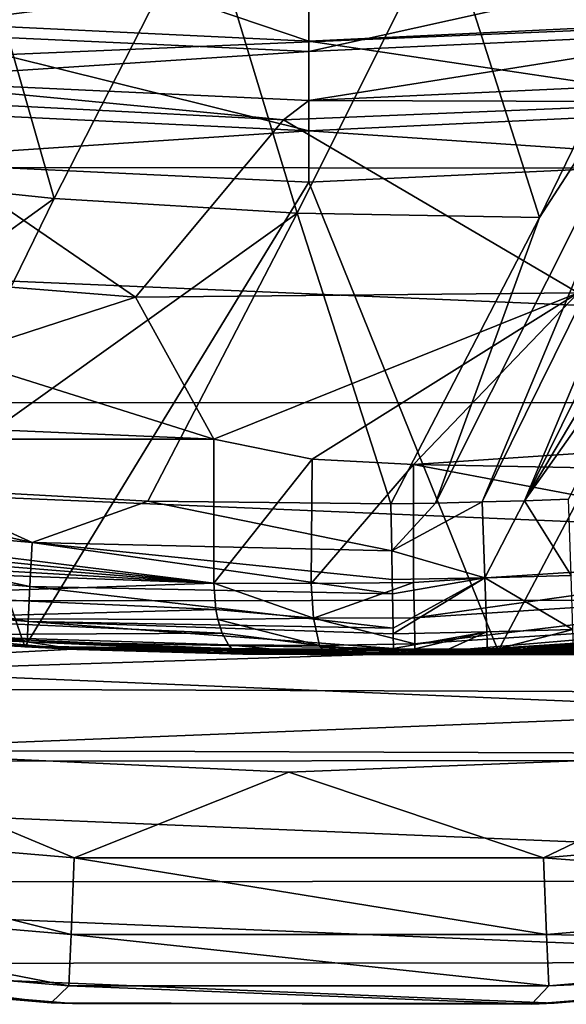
# Model space of a CAD drawing. Header units: metres. Extents: x -31 to 127, y -24 to 31.
# Tile 24 of 150: x -1.22 to 1.09, y -23.98 to -19.81. Entities that reach past the tile are written whole.
import ezdxf

# ---------------------------------------------------------------- set-up
doc = ezdxf.new("R2010")
doc.units = ezdxf.units.M
doc.layers.add('solid_12_381_041_XXX', color=7, linetype='CONTINUOUS')

msp = doc.modelspace()

# ---------------------------------------------------------------- linework, layer by layer
at = {"layer": 'solid_12_381_041_XXX'}
for points in [[(-1.461109, -19.230482, 145.346695), (-2.104961, -20.462299, 145.246567), (-1.077997, -20.569092, 145.250595)], [(-0.443797, -19.327534, 145.353165), (-1.461109, -19.230482, 145.346695), (-1.077997, -20.569092, 145.250595)], [(-14.277114, -19.291489, -4), (14.260582, -19.303749, -4), (-12.581081, -20.43718, -4)], [(-1.841274, -19.279089, 120.789749), (-1.892336, -19.813688, 119.06263), (-0.00001, -19.903847, 119.062637)], [(-1.841274, -19.279089, 120.789749), (-0.00001, -19.903847, 119.062637), (-0.000005, -19.373688, 120.770699)], [(1.840917, -19.279123, 120.789749), (-0.000005, -19.373688, 120.770699), (1.891961, -19.813725, 119.06263)], [(-12.581081, -20.43718, -4), (14.260582, -19.303749, -4), (12.573285, -20.442173, -4)], [(-0.443797, -19.327534, 145.353165), (-1.077997, -20.569092, 145.250595), (-0.050069, -20.631788, 145.254395)], [(0.572445, -19.383421, 145.359299), (-0.443797, -19.327534, 145.353165), (-0.050069, -20.631788, 145.254395)], [(0.572445, -19.383421, 145.359299), (-0.050069, -20.631788, 145.254395), (0.976589, -20.650051, 145.25798)], [(-0.000005, -19.373688, 120.770699), (-0.00001, -19.903847, 119.062637), (1.891961, -19.813725, 119.06263)], [(0.572445, -19.383421, 145.359299), (0.976589, -20.650051, 145.25798), (1.585373, -19.397915, 145.365067)], [(1.585373, -19.397915, 145.365067), (0.976589, -20.650051, 145.25798), (1.715568, -19.504957, 145.356979)], [(1.715568, -19.504957, 145.356979), (0.535562, -21.859243, 145.147629), (0.733305, -21.854401, 145.14798)], [(0.976589, -20.650051, 145.25798), (0.535562, -21.859243, 145.147629), (1.715568, -19.504957, 145.356979)], [(1.895078, -19.499622, 145.358002), (0.733305, -21.854401, 145.14798), (0.912046, -21.849146, 145.148224)], [(1.715568, -19.504957, 145.356979), (0.733305, -21.854401, 145.14798), (1.895078, -19.499622, 145.358002)], [(2.073853, -19.494337, 145.358902), (0.912046, -21.849146, 145.148224), (2.013513, -20.00477, 145.31575)], [(2.073853, -19.494337, 145.358902), (1.895078, -19.499622, 145.358002), (0.912046, -21.849146, 145.148224)], [(-1.840482, -19.861963, 142.08902), (-1.811043, -19.544266, 142.488266), (0, -19.627996, 142.488266)], [(0, -19.947054, 142.08902), (0, -19.627996, 142.488266), (1.811043, -19.544266, 142.488266)], [(1.840482, -19.861963, 142.08902), (0, -19.947054, 142.08902), (1.811043, -19.544266, 142.488266)], [(0, -19.947054, 142.08902), (-1.840482, -19.861963, 142.08902), (0, -19.627996, 142.488266)], [(-1.892336, -19.813688, 119.06263), (-1.928286, -20.190784, 117.29406), (0.000056, -20.282654, 117.294067)], [(-1.892336, -19.813688, 119.06263), (0.000056, -20.282654, 117.294067), (-0.00001, -19.903847, 119.062637)], [(1.891961, -19.813725, 119.06263), (-0.00001, -19.903847, 119.062637), (1.928033, -20.190809, 117.29406)], [(-1.859623, -20.068533, 141.621948), (-1.840482, -19.861963, 142.08902), (0, -19.947054, 142.08902)], [(0, -20.154509, 141.621948), (0, -19.947054, 142.08902), (1.840482, -19.861963, 142.08902)], [(1.859623, -20.068533, 141.621948), (0, -20.154509, 141.621948), (1.840482, -19.861963, 142.08902)], [(-0.00001, -19.903847, 119.062637), (0.000056, -20.282654, 117.294067), (1.928033, -20.190809, 117.29406)], [(0, -20.154509, 141.621948), (-1.859623, -20.068533, 141.621948), (0, -19.947054, 142.08902)], [(2.013513, -20.00477, 145.31575), (0.912046, -21.849146, 145.148224), (1.567345, -20.923082, 145.234268)], [(-1.859623, -20.068533, 141.621948), (-0.107371, -20.236439, 141.120102), (-1.967811, -20.140821, 141.120102)], [(0, -20.154509, 141.621948), (-0.107371, -20.236439, 141.120102), (-1.859623, -20.068533, 141.621948)], [(1.859623, -20.068533, 141.621948), (1.753978, -20.16057, 141.120102), (0, -20.154509, 141.621948)], [(-1.967811, -20.140821, 141.120102), (-0.733275, -20.987194, 119.262741), (-2.600076, -20.838417, 119.262741)], [(-1.967811, -20.140821, 141.120102), (-0.107371, -20.236439, 141.120102), (-0.733275, -20.987194, 119.262741)], [(0, -20.154509, 141.621948), (1.753978, -20.16057, 141.120102), (-0.107371, -20.236439, 141.120102)], [(-0.107371, -20.236439, 141.120102), (1.753978, -20.16057, 141.120102), (1.139358, -20.969069, 119.262741)], [(-1.928286, -20.190784, 117.29406), (-1.908163, -20.410427, 115.500305), (0.000056, -20.282654, 117.294067)], [(1.897259, -20.411608, 115.500305), (1.928033, -20.190809, 117.29406), (0.000056, -20.282654, 117.294067)], [(-0.107371, -20.236439, 141.120102), (1.139358, -20.969069, 119.262741), (-0.733275, -20.987194, 119.262741)], [(-1.908163, -20.410427, 115.500305), (0, -20.5, 115.500305), (0.000056, -20.282654, 117.294067)], [(1.897259, -20.411608, 115.500305), (0.000056, -20.282654, 117.294067), (0, -20.5, 115.500305)], [(-1.908163, -20.410427, 115.500305), (-3.19931, -22.270782, 115.500305), (-1.201428, -22.467855, 115.500305)], [(-1.908163, -20.410427, 115.500305), (-1.201428, -22.467855, 115.500305), (0, -20.5, 115.500305)], [(0.801624, -22.484791, 115.500305), (1.897259, -20.411608, 115.500305), (0, -20.5, 115.500305)], [(0.801624, -22.484791, 115.500305), (2.817348, -22.322926, 115.500305), (1.897259, -20.411608, 115.500305)], [(-12.581081, -20.43718, -4), (12.573285, -20.442173, -4), (10.797912, -21.433685, -4)], [(-12.581081, -20.43718, -4), (10.797912, -21.433685, -4), (-10.79584, -21.434721, -4)], [(-1.077997, -20.569092, 145.250595), (-2.104961, -20.462299, 145.246567), (-2.637792, -21.698473, 145.141037)], [(-1.201428, -22.467855, 115.500305), (0.801624, -22.484791, 115.500305), (0, -20.5, 115.500305)], [(-1.077997, -20.569092, 145.250595), (-2.637792, -21.698473, 145.141037), (-1.677518, -21.795399, 145.142914)], [(-0.050069, -20.631788, 145.254395), (-1.077997, -20.569092, 145.250595), (-1.677518, -21.795399, 145.142914)], [(-0.050069, -20.631788, 145.254395), (-1.677518, -21.795399, 145.142914), (-0.681889, -21.851362, 145.144989)], [(-0.050069, -20.631788, 145.254395), (-0.681889, -21.851362, 145.144989), (0.347401, -21.861938, 145.147263)], [(-0.050069, -20.631788, 145.254395), (0.347401, -21.861938, 145.147263), (0.976589, -20.650051, 145.25798)], [(0.976589, -20.650051, 145.25798), (0.347401, -21.861938, 145.147263), (0.535562, -21.859243, 145.147629)], [(-1.508561, -21.240376, 118.753754), (-2.600076, -20.838417, 119.262741), (-0.733275, -20.987194, 119.262741)], [(1.567345, -20.923082, 145.234268), (0.912046, -21.849146, 145.148224), (1.098244, -21.842846, 145.148544)], [(-0.401847, -21.588074, 118.237686), (-0.733275, -20.987194, 119.262741), (1.139358, -20.969069, 119.262741)], [(0.013621, -21.672951, 118.097023), (-0.401847, -21.588074, 118.237686), (1.139358, -20.969069, 119.262741)], [(0.013621, -21.672951, 118.097023), (1.139358, -20.969069, 119.262741), (0.443389, -21.695469, 118.050301)], [(0.443389, -21.695469, 118.050301), (1.139358, -20.969069, 119.262741), (2.427733, -21.563213, 118.050301)], [(-1.508561, -21.240376, 118.753754), (-0.733275, -20.987194, 119.262741), (-0.401847, -21.588074, 118.237686)], [(-1.508561, -21.240376, 118.753754), (-0.401847, -21.588074, 118.237686), (-6.25112, -21.337729, 120.965248)], [(-0.401847, -21.588074, 118.237686), (-5.298335, -21.58926, 120.520958), (-6.25112, -21.337729, 120.965248)], [(-10.79584, -21.434721, -4), (10.797912, -21.433685, -4), (8.94715, -22.269287, -4)], [(-10.79584, -21.434721, -4), (8.94715, -22.269287, -4), (-8.934976, -22.274052, -4)], [(-0.401847, -21.588074, 118.237686), (-0.401847, -22.198296, 118.237686), (-5.298335, -21.58926, 120.520958)], [(-0.401847, -22.198296, 118.237686), (-4.339107, -21.79641, 120.073662), (-5.298335, -21.58926, 120.520958)], [(0.013621, -21.672951, 118.097023), (-0.401847, -22.198296, 118.237686), (-0.401847, -21.588074, 118.237686)], [(0.443389, -21.695469, 118.050301), (2.427733, -21.563213, 118.050301), (4.346262, -21.770403, 118.050301)], [(0.010561, -22.199879, 118.097702), (-0.401847, -22.198296, 118.237686), (0.013621, -21.672951, 118.097023)], [(0.010561, -22.199879, 118.097702), (0.013621, -21.672951, 118.097023), (0.443389, -21.695469, 118.050301)], [(-2.637792, -21.698473, 145.141037), (-2.686281, -21.89036, 145.09549), (-1.170631, -22.026415, 145.097534)], [(-1.677518, -21.795399, 145.142914), (-2.637792, -21.698473, 145.141037), (-1.170631, -22.026415, 145.097534)], [(0.010561, -22.199879, 118.097702), (0.443389, -21.695469, 118.050301), (0.443389, -22.195572, 118.050301)], [(0.443389, -21.695469, 118.050301), (4.346262, -21.770403, 118.050301), (2.411645, -22.068213, 118.050301)], [(0.443389, -21.695469, 118.050301), (2.411645, -22.068213, 118.050301), (0.443389, -22.195572, 118.050301)], [(-0.401847, -22.198296, 118.237686), (-3.370768, -21.960449, 119.622116), (-4.339107, -21.79641, 120.073662)], [(-0.681889, -21.851362, 145.144989), (-1.677518, -21.795399, 145.142914), (-1.170631, -22.026415, 145.097534)], [(1.109345, -22.166018, 145.039566), (1.098244, -21.842846, 145.148544), (0.912046, -21.849146, 145.148224)], [(-0.681889, -21.851362, 145.144989), (-1.170631, -22.026415, 145.097534), (0.350555, -22.061419, 145.097549)], [(-0.681889, -21.851362, 145.144989), (0.350555, -22.061419, 145.097549), (0.347401, -21.861938, 145.147263)], [(0.535562, -21.859243, 145.147629), (0.347401, -21.861938, 145.147263), (0.350555, -22.061419, 145.097549)], [(0.350555, -22.061419, 145.097549), (0.744391, -22.175623, 145.033707), (0.733305, -21.854401, 145.14798)], [(0.733305, -21.854401, 145.14798), (0.535562, -21.859243, 145.147629), (0.350555, -22.061419, 145.097549)], [(0.912046, -21.849146, 145.148224), (0.733305, -21.854401, 145.14798), (0.744391, -22.175623, 145.033707)], [(1.109345, -22.166018, 145.039566), (0.912046, -21.849146, 145.148224), (0.744391, -22.175623, 145.033707)], [(-2.686281, -21.89036, 145.09549), (-2.708993, -22.076456, 144.986191), (-1.1804, -22.213129, 144.987381)], [(-1.170631, -22.026415, 145.097534), (-2.686281, -21.89036, 145.09549), (-1.1804, -22.213129, 144.987381)], [(-0.401847, -22.198296, 118.237686), (-2.391779, -22.082109, 119.165611), (-3.370768, -21.960449, 119.622116)], [(-1.170631, -22.026415, 145.097534), (-1.1804, -22.213129, 144.987381), (0.353635, -22.24284, 144.986389)], [(-1.170631, -22.026415, 145.097534), (0.353635, -22.24284, 144.986389), (0.35258, -22.182295, 145.032135)], [(-1.170631, -22.026415, 145.097534), (0.35258, -22.182295, 145.032135), (0.350555, -22.061419, 145.097549)], [(-2.708993, -22.076456, 144.986191), (-2.726743, -22.223375, 144.820068), (-1.187889, -22.360165, 144.820587)], [(-1.1804, -22.213129, 144.987381), (-2.708993, -22.076456, 144.986191), (-1.187889, -22.360165, 144.820587)], [(-0.401847, -22.198296, 118.237686), (-1.402139, -22.161392, 118.704132), (-2.391779, -22.082109, 119.165611)], [(0.350555, -22.061419, 145.097549), (0.35258, -22.182295, 145.032135), (0.744391, -22.175623, 145.033707)], [(0.443389, -22.195572, 118.050301), (2.411645, -22.068213, 118.050301), (0.446384, -22.345472, 118.090454)], [(2.411645, -22.068213, 118.050301), (2.422255, -22.218216, 118.090416), (0.446384, -22.345472, 118.090454)], [(-1.801853, -22.246191, 118.913528), (-1.402139, -22.161392, 118.704132), (-0.401847, -22.198296, 118.237686)], [(0.35258, -22.182295, 145.032135), (0.353635, -22.24284, 144.986389), (0.744391, -22.175623, 145.033707)], [(0.353635, -22.24284, 144.986389), (0.356323, -22.38871, 144.819672), (0.744391, -22.175623, 145.033707)], [(0.356323, -22.38871, 144.819672), (0.35679, -22.412258, 144.779816), (0.744391, -22.175623, 145.033707)], [(0.35679, -22.412258, 144.779816), (0.752688, -22.4044, 144.781708), (0.744391, -22.175623, 145.033707)], [(1.117308, -22.394527, 144.784851), (1.109345, -22.166018, 145.039566), (0.744391, -22.175623, 145.033707)], [(1.117308, -22.394527, 144.784851), (0.744391, -22.175623, 145.033707), (0.752688, -22.4044, 144.781708)], [(-1.801853, -22.246191, 118.913528), (-0.401847, -22.198296, 118.237686), (-0.393911, -22.309713, 118.257668)], [(-1.1804, -22.213129, 144.987381), (-1.187889, -22.360165, 144.820587), (0.356323, -22.38871, 144.819672)], [(-1.1804, -22.213129, 144.987381), (0.356323, -22.38871, 144.819672), (0.353635, -22.24284, 144.986389)], [(0.019331, -22.346663, 118.135048), (-0.393911, -22.309713, 118.257668), (-0.401847, -22.198296, 118.237686)], [(0.019331, -22.346663, 118.135048), (-0.401847, -22.198296, 118.237686), (0.010561, -22.199879, 118.097702)], [(0.019331, -22.346663, 118.135048), (0.010561, -22.199879, 118.097702), (0.443389, -22.195572, 118.050301)], [(0.019331, -22.346663, 118.135048), (0.443389, -22.195572, 118.050301), (0.446384, -22.345472, 118.090454)], [(0.446384, -22.345472, 118.090454), (2.422255, -22.218216, 118.090416), (0.448579, -22.455343, 118.200333)], [(2.422255, -22.218216, 118.090416), (2.43417, -22.327511, 118.200302), (0.448579, -22.455343, 118.200333)], [(-2.726743, -22.223375, 144.820068), (-2.736935, -22.30979, 144.621231), (-1.191992, -22.446173, 144.621353)], [(-1.187889, -22.360165, 144.820587), (-2.726743, -22.223375, 144.820068), (-1.191992, -22.446173, 144.621353)], [(-1.801853, -22.246191, 118.913528), (-0.393911, -22.309713, 118.257668), (-1.780109, -22.347553, 118.976624)], [(1.023618, -22.476307), (3.899206, -22.666435), (5.859378, -22.241089)], [(3.026054, -22.2953), (1.023618, -22.476307), (5.859378, -22.241089)], [(-8.934976, -22.274052, -4), (8.94715, -22.269287, -4), (7.029178, -22.947445, -4)], [(-8.934976, -22.274052, -4), (7.029178, -22.947445, -4), (-7.007277, -22.954052, -4)], [(-0.996665, -22.477612), (-3.001825, -22.298466), (-4.060794, -22.638103)], [(-3.001825, -22.298466), (-1.201428, -22.467855, 115.500305), (-3.19931, -22.270782, 115.500305)], [(-0.996665, -22.477612), (-1.201428, -22.467855, 115.500305), (-3.001825, -22.298466)], [(1.101492, -22.473022, 106.861053), (1.023618, -22.476307), (3.026054, -22.2953)], [(-1.191992, -22.446173, 144.621353), (-2.736935, -22.30979, 144.621231), (-1.961006, -22.414381, 144.447205)], [(-0.393911, -22.309713, 118.257668), (-0.385578, -22.351694, 118.276649), (-1.780109, -22.347553, 118.976624)], [(0.019331, -22.346663, 118.135048), (-0.385578, -22.351694, 118.276649), (-0.393911, -22.309713, 118.257668)], [(0.019331, -22.346663, 118.135048), (0.446384, -22.345472, 118.090454), (0.448579, -22.455343, 118.200333)], [(0.448579, -22.455343, 118.200333), (2.43417, -22.327511, 118.200302), (0.449381, -22.495512, 118.350304)], [(2.43417, -22.327511, 118.200302), (2.438525, -22.367468, 118.350304), (0.449381, -22.495512, 118.350304)], [(2.51451, -22.359053, 115.406479), (2.817348, -22.322926, 115.500305), (0.801624, -22.484791, 115.500305)], [(-1.780109, -22.347553, 118.976624), (-0.366961, -22.410196, 118.31813), (-1.697407, -22.417686, 119.049728)], [(-0.385578, -22.351694, 118.276649), (-0.366961, -22.410196, 118.31813), (-1.780109, -22.347553, 118.976624)], [(-1.187889, -22.360165, 144.820587), (-1.191992, -22.446173, 144.621353), (0.358175, -22.474388, 144.624969)], [(-1.187889, -22.360165, 144.820587), (0.358175, -22.474388, 144.624969), (0.35679, -22.412258, 144.779816)], [(-1.187889, -22.360165, 144.820587), (0.35679, -22.412258, 144.779816), (0.356323, -22.38871, 144.819672)], [(0.019331, -22.346663, 118.135048), (0.044607, -22.46163, 118.247307), (-0.385578, -22.351694, 118.276649)], [(0.044607, -22.46163, 118.247307), (-0.366961, -22.410196, 118.31813), (-0.385578, -22.351694, 118.276649)], [(0.019331, -22.346663, 118.135048), (0.448579, -22.455343, 118.200333), (0.044607, -22.46163, 118.247307)], [(0.557659, -22.493088, 144.450851), (0.449381, -22.495512, 118.350304), (2.438525, -22.367468, 118.350304)], [(0.756263, -22.487288, 142.721054), (0.557659, -22.493088, 144.450851), (2.438525, -22.367468, 118.350304)], [(1.156221, -22.470272, 142.408279), (0.756263, -22.487288, 142.721054), (2.438525, -22.367468, 118.350304)], [(2.223873, -22.389828, 115.31488), (2.51451, -22.359053, 115.406479), (0.801624, -22.484791, 115.500305)], [(-0.981437, -22.478584, 144.448547), (-1.961006, -22.414381, 144.447205), (-1.245209, -22.465517, 118.957832)], [(-1.191992, -22.446173, 144.621353), (-1.961006, -22.414381, 144.447205), (-0.981437, -22.478584, 144.448547)], [(-0.366961, -22.410196, 118.31813), (-0.340164, -22.459368, 118.3769), (-1.697407, -22.417686, 119.049728)], [(-1.245209, -22.465517, 118.957832), (-1.697407, -22.417686, 119.049728), (-0.325346, -22.476473, 118.409134)], [(-0.340164, -22.459368, 118.3769), (-0.325346, -22.476473, 118.409134), (-1.697407, -22.417686, 119.049728)], [(0.044607, -22.46163, 118.247307), (-0.340164, -22.459368, 118.3769), (-0.366961, -22.410196, 118.31813)], [(0.35679, -22.412258, 144.779816), (0.358175, -22.474388, 144.624969), (0.752688, -22.4044, 144.781708)], [(0.358175, -22.474388, 144.624969), (0.358999, -22.497135, 144.450439), (0.752688, -22.4044, 144.781708)], [(0.752688, -22.4044, 144.781708), (0.358999, -22.497135, 144.450439), (0.557659, -22.493088, 144.450851)], [(0.752688, -22.4044, 144.781708), (0.557659, -22.493088, 144.450851), (0.756263, -22.487288, 144.451401)], [(1.117308, -22.394527, 144.784851), (0.752688, -22.4044, 144.781708), (0.756263, -22.487288, 144.451401)], [(1.117308, -22.394527, 144.784851), (0.756263, -22.487288, 144.451401), (1.120382, -22.47504, 144.451126)], [(1.945222, -22.415756, 115.225555), (2.223873, -22.389828, 115.31488), (0.801624, -22.484791, 115.500305)], [(1.678689, -22.43729, 115.138725), (1.945222, -22.415756, 115.225555), (0.801624, -22.484791, 115.500305)], [(-1.245209, -22.465517, 118.957832), (-0.325346, -22.476473, 118.409134), (-0.278774, -22.498274, 118.509575)], [(-0.981437, -22.478584, 144.448547), (-1.245209, -22.465517, 118.957832), (-0.278774, -22.498274, 118.509575)], [(0.73698, -22.487926, 114.817818), (0.801624, -22.484791, 115.500305), (-1.201428, -22.467855, 115.500305)], [(-0.006519, -22.5, 109.09803), (-1.201428, -22.467855, 115.500305), (-0.996665, -22.477612)], [(0.531016, -22.493732, 114.744522), (0.73698, -22.487926, 114.817818), (-1.201428, -22.467855, 115.500305)], [(0.325891, -22.497641, 114.685936), (0.531016, -22.493732, 114.744522), (-1.201428, -22.467855, 115.500305)], [(0, -22.5, 114.507355), (0.325891, -22.497641, 114.685936), (-1.201428, -22.467855, 115.500305)], [(0, -22.5, 109.235703), (0, -22.5, 114.507355), (-1.201428, -22.467855, 115.500305)], [(-0.006519, -22.5, 109.09803), (0, -22.5, 109.235703), (-1.201428, -22.467855, 115.500305)], [(-1.191992, -22.446173, 144.621353), (-0.981437, -22.478584, 144.448547), (0, -22.5, 144.449921)], [(-1.191992, -22.446173, 144.621353), (0, -22.5, 144.449921), (0.179559, -22.499283, 144.450043)], [(-1.191992, -22.446173, 144.621353), (0.179559, -22.499283, 144.450043), (0.358999, -22.497135, 144.450439)], [(-1.191992, -22.446173, 144.621353), (0.358999, -22.497135, 144.450439), (0.358175, -22.474388, 144.624969)], [(0.076598, -22.49987, 118.390572), (-0.325346, -22.476473, 118.409134), (-0.340164, -22.459368, 118.3769)], [(0.044607, -22.46163, 118.247307), (0.076598, -22.49987, 118.390572), (-0.340164, -22.459368, 118.3769)], [(0.044607, -22.46163, 118.247307), (0.448579, -22.455343, 118.200333), (0.449381, -22.495512, 118.350304)], [(0.044607, -22.46163, 118.247307), (0.449381, -22.495512, 118.350304), (0.222805, -22.498898, 118.365067)], [(0.044607, -22.46163, 118.247307), (0.222805, -22.498898, 118.365067), (0.076598, -22.49987, 118.390572)], [(1.318532, -22.468376, 142.709625), (0.756263, -22.487288, 144.451401), (0.756263, -22.487288, 142.721054)], [(1.318532, -22.468376, 142.709625), (1.120382, -22.47504, 144.451126), (0.756263, -22.487288, 144.451401)], [(1.318532, -22.468376, 142.709625), (0.756263, -22.487288, 142.721054), (1.156221, -22.470272, 142.408279)], [(1.424688, -22.454849, 115.054604), (1.678689, -22.43729, 115.138725), (0.801624, -22.484791, 115.500305)], [(1.183231, -22.468866, 114.973244), (1.424688, -22.454849, 115.054604), (0.801624, -22.484791, 115.500305)], [(0.953868, -22.479773, 114.894547), (1.183231, -22.468866, 114.973244), (0.801624, -22.484791, 115.500305)], [(1.043369, -22.476831, 114.866707), (1.183231, -22.468866, 114.973244), (0.953868, -22.479773, 114.894547)], [(0.998701, -22.481468, 114.799889), (1.336634, -22.467062, 114.875107), (1.043369, -22.476831, 114.866707)], [(1.08038, -22.483419, 114.761696), (1.336634, -22.467062, 114.875107), (0.998701, -22.481468, 114.799889)], [(1.043369, -22.476831, 114.866707), (1.396102, -22.458578, 114.965141), (1.183231, -22.468866, 114.973244)], [(1.336634, -22.467062, 114.875107), (1.396102, -22.458578, 114.965141), (1.043369, -22.476831, 114.866707)], [(1.08038, -22.483419, 114.761696), (1.445665, -22.470961, 114.821739), (1.336634, -22.467062, 114.875107)], [(1.023618, -22.476307), (-4.060794, -22.638103), (3.899206, -22.666435)], [(1.023618, -22.476307), (-0.996665, -22.477612), (-4.060794, -22.638103)], [(-0.006519, -22.5, 109.09803), (-0.996665, -22.477612), (1.023618, -22.476307)], [(-0.141512, -22.499556, 118.453407), (-0.981437, -22.478584, 144.448547), (-0.278774, -22.498274, 118.509575)], [(0, -22.5, 118.409142), (0, -22.5, 144.449921), (-0.981437, -22.478584, 144.448547)], [(-0.141512, -22.499556, 118.453407), (0, -22.5, 118.409142), (-0.981437, -22.478584, 144.448547)], [(0, -22.5, 118.409142), (-0.278774, -22.498274, 118.509575), (-0.325346, -22.476473, 118.409134)], [(0.076598, -22.49987, 118.390572), (0, -22.5, 118.409142), (-0.325346, -22.476473, 118.409134)], [(-0.141512, -22.499556, 118.453407), (-0.278774, -22.498274, 118.509575), (0, -22.5, 118.409142)], [(0, -22.5, 108.959999), (-0.006519, -22.5, 109.09803), (1.023618, -22.476307)], [(0.223901, -22.500072, 109.087585), (0, -22.5, 109.235703), (-0.006519, -22.5, 109.09803)], [(0.223901, -22.500072, 109.087585), (-0.006519, -22.5, 109.09803), (0, -22.5, 108.959999)], [(0.025864, -22.499985, 108.668663), (0, -22.5, 108.959999), (1.023618, -22.476307)], [(0.351424, -22.498161, 114.61969), (0.325891, -22.497641, 114.685936), (0, -22.5, 114.507355)], [(0.324531, -22.499569, 114.571793), (0.351424, -22.498161, 114.61969), (0, -22.5, 114.507355)], [(0.179559, -22.499283, 144.450043), (0, -22.5, 144.449921), (0.076598, -22.49987, 118.390572)], [(9.48405, -22.5, 114.516884), (0.324531, -22.499569, 114.571793), (0, -22.5, 114.507355)], [(0.261523, -22.499842, 108.799774), (0, -22.5, 108.959999), (0.025864, -22.499985, 108.668663)], [(0.261523, -22.499842, 108.799774), (0.223901, -22.500072, 109.087585), (0, -22.5, 108.959999)], [(0.076598, -22.49987, 118.390572), (0, -22.5, 144.449921), (0, -22.5, 118.409142)], [(0.431026, -22.5, 109.235703), (0, -22.5, 114.507355), (0, -22.5, 109.235703)], [(9.259565, -22.5, 109.235703), (9.406984, -22.5, 109.235703), (0, -22.5, 114.507355)], [(9.48405, -22.5, 114.516884), (0, -22.5, 114.507355), (9.406984, -22.5, 109.235703)], [(9.259565, -22.5, 109.235703), (0, -22.5, 114.507355), (8.922047, -22.5, 109.235703)], [(8.83011, -22.5, 109.235703), (8.922047, -22.5, 109.235703), (0, -22.5, 114.507355)], [(0.857608, -22.5, 109.235703), (0, -22.5, 114.507355), (0.431026, -22.5, 109.235703)], [(0.904631, -22.5, 109.235703), (0, -22.5, 114.507355), (0.857608, -22.5, 109.235703)], [(1.279746, -22.5, 109.235703), (0, -22.5, 114.507355), (0.904631, -22.5, 109.235703)], [(1.367371, -22.5, 109.235703), (0, -22.5, 114.507355), (1.279746, -22.5, 109.235703)], [(1.697442, -22.5, 109.235703), (0, -22.5, 114.507355), (1.367371, -22.5, 109.235703)], [(1.830735, -22.5, 109.235703), (0, -22.5, 114.507355), (1.697442, -22.5, 109.235703)], [(2.110693, -22.5, 109.235703), (0, -22.5, 114.507355), (1.830735, -22.5, 109.235703)], [(2.294726, -22.5, 109.235703), (0, -22.5, 114.507355), (2.110693, -22.5, 109.235703)], [(2.519502, -22.5, 109.235703), (0, -22.5, 114.507355), (2.294726, -22.5, 109.235703)], [(2.759339, -22.5, 109.235703), (0, -22.5, 114.507355), (2.519502, -22.5, 109.235703)], [(2.923826, -22.5, 109.235703), (0, -22.5, 114.507355), (2.759339, -22.5, 109.235703)], [(3.224261, -22.5, 109.235703), (0, -22.5, 114.507355), (2.923826, -22.5, 109.235703)], [(3.323414, -22.5, 109.235703), (0, -22.5, 114.507355), (3.224261, -22.5, 109.235703)], [(3.689447, -22.5, 109.235703), (0, -22.5, 114.507355), (3.323414, -22.5, 109.235703)], [(4.108983, -22.5, 109.235703), (0, -22.5, 114.507355), (3.689447, -22.5, 109.235703)], [(4.155889, -22.5, 109.235703), (0, -22.5, 114.507355), (4.108983, -22.5, 109.235703)], [(4.495393, -22.5, 109.235703), (0, -22.5, 114.507355), (4.155889, -22.5, 109.235703)], [(4.623885, -22.5, 109.235703), (0, -22.5, 114.507355), (4.495393, -22.5, 109.235703)], [(4.877838, -22.5, 109.235703), (0, -22.5, 114.507355), (4.623885, -22.5, 109.235703)], [(5.093528, -22.5, 109.235703), (0, -22.5, 114.507355), (4.877838, -22.5, 109.235703)], [(5.256533, -22.5, 109.235703), (0, -22.5, 114.507355), (5.093528, -22.5, 109.235703)], [(5.565326, -22.5, 109.235703), (0, -22.5, 114.507355), (5.256533, -22.5, 109.235703)], [(5.631428, -22.5, 109.235703), (0, -22.5, 114.507355), (5.565326, -22.5, 109.235703)], [(6.002228, -22.5, 109.235703), (0, -22.5, 114.507355), (5.631428, -22.5, 109.235703)], [(6.039689, -22.5, 109.235703), (0, -22.5, 114.507355), (6.002228, -22.5, 109.235703)], [(6.36902, -22.5, 109.235703), (0, -22.5, 114.507355), (6.039689, -22.5, 109.235703)], [(6.516736, -22.5, 109.235703), (0, -22.5, 114.507355), (6.36902, -22.5, 109.235703)], [(6.731902, -22.5, 109.235703), (0, -22.5, 114.507355), (6.516736, -22.5, 109.235703)], [(6.994998, -22.5, 109.235703), (0, -22.5, 114.507355), (6.731902, -22.5, 109.235703)], [(7.090969, -22.5, 109.235703), (0, -22.5, 114.507355), (6.994998, -22.5, 109.235703)], [(7.446317, -22.5, 109.235703), (0, -22.5, 114.507355), (7.090969, -22.5, 109.235703)], [(7.798025, -22.5, 109.235703), (0, -22.5, 114.507355), (7.446317, -22.5, 109.235703)], [(7.95536, -22.5, 109.235703), (0, -22.5, 114.507355), (7.798025, -22.5, 109.235703)], [(8.145879, -22.5, 109.235703), (0, -22.5, 114.507355), (7.95536, -22.5, 109.235703)], [(8.437648, -22.5, 109.235703), (0, -22.5, 114.507355), (8.145879, -22.5, 109.235703)], [(8.489871, -22.5, 109.235703), (0, -22.5, 114.507355), (8.437648, -22.5, 109.235703)], [(8.83011, -22.5, 109.235703), (0, -22.5, 114.507355), (8.489871, -22.5, 109.235703)], [(0.223901, -22.500072, 109.087585), (0.431026, -22.5, 109.235703), (0, -22.5, 109.235703)], [(0.065869, -22.499903, 108.520042), (0.025864, -22.499985, 108.668663), (1.023618, -22.476307)], [(0.372032, -22.499012, 108.561386), (0.025864, -22.499985, 108.668663), (0.065869, -22.499903, 108.520042)], [(0.372032, -22.499012, 108.561386), (0.261523, -22.499842, 108.799774), (0.025864, -22.499985, 108.668663)], [(0.108882, -22.499737, 108.397598), (0.065869, -22.499903, 108.520042), (1.023618, -22.476307)], [(0.372032, -22.499012, 108.561386), (0.065869, -22.499903, 108.520042), (0.108882, -22.499737, 108.397598)], [(0.179559, -22.499283, 144.450043), (0.076598, -22.49987, 118.390572), (0.222805, -22.498898, 118.365067)], [(0.216979, -22.498953, 108.143341), (0.108882, -22.499737, 108.397598), (1.023618, -22.476307)], [(0.457072, -22.497412, 108.305115), (0.108882, -22.499737, 108.397598), (0.216979, -22.498953, 108.143341)], [(0.457072, -22.497412, 108.305115), (0.372032, -22.499012, 108.561386), (0.108882, -22.499737, 108.397598)], [(0.358999, -22.497135, 144.450439), (0.179559, -22.499283, 144.450043), (0.222805, -22.498898, 118.365067)], [(0.323676, -22.497671, 107.925552), (0.216979, -22.498953, 108.143341), (1.023618, -22.476307)], [(0.581378, -22.494831, 108.075157), (0.216979, -22.498953, 108.143341), (0.323676, -22.497671, 107.925552)], [(0.581378, -22.494831, 108.075157), (0.457072, -22.497412, 108.305115), (0.216979, -22.498953, 108.143341)], [(0.358999, -22.497135, 144.450439), (0.222805, -22.498898, 118.365067), (0.449381, -22.495512, 118.350304)], [(0.261523, -22.499842, 108.799774), (0.476942, -22.499861, 108.946579), (0.223901, -22.500072, 109.087585)], [(0.476942, -22.499861, 108.946579), (0.431026, -22.5, 109.235703), (0.223901, -22.500072, 109.087585)], [(0.62181, -22.498917, 108.732025), (0.476942, -22.499861, 108.946579), (0.261523, -22.499842, 108.799774)], [(0.372032, -22.499012, 108.561386), (0.62181, -22.498917, 108.732025), (0.261523, -22.499842, 108.799774)], [(0.471728, -22.495054, 107.675522), (0.323676, -22.497671, 107.925552), (1.023618, -22.476307)], [(0.730223, -22.490936, 107.861458), (0.323676, -22.497671, 107.925552), (0.471728, -22.495054, 107.675522)], [(0.730223, -22.490936, 107.861458), (0.581378, -22.494831, 108.075157), (0.323676, -22.497671, 107.925552)], [(0.324531, -22.499569, 114.571793), (0.645059, -22.497496, 114.630203), (0.351424, -22.498161, 114.61969)], [(9.48405, -22.5, 114.516884), (0.645059, -22.497496, 114.630203), (0.324531, -22.499569, 114.571793)], [(0.690907, -22.489811, 114.764145), (0.531016, -22.493732, 114.744522), (0.325891, -22.497641, 114.685936)], [(0.66115, -22.491762, 114.720604), (0.690907, -22.489811, 114.764145), (0.325891, -22.497641, 114.685936)], [(0.351424, -22.498161, 114.61969), (0.66115, -22.491762, 114.720604), (0.325891, -22.497641, 114.685936)], [(0.351424, -22.498161, 114.61969), (0.715375, -22.492447, 114.697365), (0.66115, -22.491762, 114.720604)], [(0.645059, -22.497496, 114.630203), (0.715375, -22.492447, 114.697365), (0.351424, -22.498161, 114.61969)], [(0.557659, -22.493088, 144.450851), (0.358999, -22.497135, 144.450439), (0.449381, -22.495512, 118.350304)], [(0.6866, -22.496946, 108.462563), (0.62181, -22.498917, 108.732025), (0.372032, -22.499012, 108.561386)], [(0.457072, -22.497412, 108.305115), (0.6866, -22.496946, 108.462563), (0.372032, -22.499012, 108.561386)], [(0.476942, -22.499861, 108.946579), (0.692278, -22.499966, 109.092804), (0.431026, -22.5, 109.235703)], [(0.692278, -22.499966, 109.092804), (0.857608, -22.5, 109.235703), (0.431026, -22.5, 109.235703)], [(0.826423, -22.493732, 108.243942), (0.6866, -22.496946, 108.462563), (0.457072, -22.497412, 108.305115)], [(0.581378, -22.494831, 108.075157), (0.826423, -22.493732, 108.243942), (0.457072, -22.497412, 108.305115)], [(0.614813, -22.491598, 107.468597), (0.471728, -22.495054, 107.675522), (1.023618, -22.476307)], [(0.878027, -22.485806, 107.646309), (0.471728, -22.495054, 107.675522), (0.614813, -22.491598, 107.468597)], [(0.878027, -22.485806, 107.646309), (0.730223, -22.490936, 107.861458), (0.471728, -22.495054, 107.675522)], [(0.62181, -22.498917, 108.732025), (0.871464, -22.49922, 108.901939), (0.476942, -22.499861, 108.946579)], [(0.871464, -22.49922, 108.901939), (0.692278, -22.499966, 109.092804), (0.476942, -22.499861, 108.946579)], [(0.690907, -22.489811, 114.764145), (0.73698, -22.487926, 114.817818), (0.531016, -22.493732, 114.744522)], [(0.756263, -22.487288, 142.721054), (0.756263, -22.487288, 144.451401), (0.557659, -22.493088, 144.450851)], [(0.730223, -22.490936, 107.861458), (0.826423, -22.493732, 108.243942), (0.581378, -22.494831, 108.075157)], [(0.768935, -22.486856, 107.261292), (0.614813, -22.491598, 107.468597), (1.023618, -22.476307)], [(1.021266, -22.47957, 107.427147), (0.614813, -22.491598, 107.468597), (0.768935, -22.486856, 107.261292)], [(1.021266, -22.47957, 107.427147), (0.878027, -22.485806, 107.646309), (0.614813, -22.491598, 107.468597)], [(0.6866, -22.496946, 108.462563), (0.916055, -22.497105, 108.619423), (0.62181, -22.498917, 108.732025)], [(0.916055, -22.497105, 108.619423), (0.871464, -22.49922, 108.901939), (0.62181, -22.498917, 108.732025)], [(0.645059, -22.497496, 114.630203), (0.961582, -22.493198, 114.682487), (0.715375, -22.492447, 114.697365)], [(9.48405, -22.5, 114.516884), (0.961582, -22.493198, 114.682487), (0.645059, -22.497496, 114.630203)], [(0.66115, -22.491762, 114.720604), (0.998701, -22.481468, 114.799889), (0.690907, -22.489811, 114.764145)], [(0.715375, -22.492447, 114.697365), (0.998701, -22.481468, 114.799889), (0.66115, -22.491762, 114.720604)], [(0.826423, -22.493732, 108.243942), (1.071432, -22.49382, 108.412018), (0.6866, -22.496946, 108.462563)], [(1.071432, -22.49382, 108.412018), (0.916055, -22.497105, 108.619423), (0.6866, -22.496946, 108.462563)], [(0.690907, -22.489811, 114.764145), (1.043369, -22.476831, 114.866707), (0.73698, -22.487926, 114.817818)], [(0.998701, -22.481468, 114.799889), (1.043369, -22.476831, 114.866707), (0.690907, -22.489811, 114.764145)], [(0.871464, -22.49922, 108.901939), (0.904631, -22.5, 109.235703), (0.692278, -22.499966, 109.092804)], [(0.692278, -22.499966, 109.092804), (0.904631, -22.5, 109.235703), (0.857608, -22.5, 109.235703)], [(0.715375, -22.492447, 114.697365), (1.08038, -22.483419, 114.761696), (0.998701, -22.481468, 114.799889)], [(0.961582, -22.493198, 114.682487), (1.08038, -22.483419, 114.761696), (0.715375, -22.492447, 114.697365)], [(0.878027, -22.485806, 107.646309), (0.983765, -22.489023, 108.036842), (0.730223, -22.490936, 107.861458)], [(0.730223, -22.490936, 107.861458), (0.983765, -22.489023, 108.036842), (0.826423, -22.493732, 108.243942)], [(1.043369, -22.476831, 114.866707), (0.953868, -22.479773, 114.894547), (0.73698, -22.487926, 114.817818)], [(0.73698, -22.487926, 114.817818), (0.953868, -22.479773, 114.894547), (0.801624, -22.484791, 115.500305)], [(0.939401, -22.480381, 107.051361), (0.768935, -22.486856, 107.261292), (1.023618, -22.476307)], [(1.021266, -22.47957, 107.427147), (0.768935, -22.486856, 107.261292), (0.939401, -22.480381, 107.051361)], [(0.983765, -22.489023, 108.036842), (1.071432, -22.49382, 108.412018), (0.826423, -22.493732, 108.243942)], [(0.916055, -22.497105, 108.619423), (1.145419, -22.497877, 108.775612), (0.871464, -22.49922, 108.901939)], [(1.145419, -22.497877, 108.775612), (1.120993, -22.499746, 109.070976), (0.871464, -22.49922, 108.901939)], [(0.871464, -22.49922, 108.901939), (1.120993, -22.499746, 109.070976), (0.904631, -22.5, 109.235703)], [(1.263, -22.475374, 107.596085), (1.138228, -22.48279, 107.827156), (0.878027, -22.485806, 107.646309)], [(1.021266, -22.47957, 107.427147), (1.263, -22.475374, 107.596085), (0.878027, -22.485806, 107.646309)], [(0.878027, -22.485806, 107.646309), (1.138228, -22.48279, 107.827156), (0.983765, -22.489023, 108.036842)], [(1.120993, -22.499746, 109.070976), (1.279746, -22.5, 109.235703), (0.904631, -22.5, 109.235703)], [(1.071432, -22.49382, 108.412018), (1.145419, -22.497877, 108.775612), (0.916055, -22.497105, 108.619423)], [(1.187695, -22.471544, 107.223358), (0.939401, -22.480381, 107.051361), (1.101492, -22.473022, 106.861053)], [(1.187695, -22.471544, 107.223358), (1.021266, -22.47957, 107.427147), (0.939401, -22.480381, 107.051361)], [(1.101492, -22.473022, 106.861053), (0.939401, -22.480381, 107.051361), (1.023618, -22.476307)], [(0.961582, -22.493198, 114.682487), (1.274097, -22.486885, 114.728569), (1.08038, -22.483419, 114.761696)], [(9.48405, -22.5, 114.516884), (1.274097, -22.486885, 114.728569), (0.961582, -22.493198, 114.682487)], [(1.138228, -22.48279, 107.827156), (1.237317, -22.488895, 108.211441), (0.983765, -22.489023, 108.036842)], [(0.983765, -22.489023, 108.036842), (1.237317, -22.488895, 108.211441), (1.071432, -22.49382, 108.412018)], [(1.187695, -22.471544, 107.223358), (1.263, -22.475374, 107.596085), (1.021266, -22.47957, 107.427147)], [(1.237317, -22.488895, 108.211441), (1.316379, -22.494944, 108.579315), (1.071432, -22.49382, 108.412018)], [(1.071432, -22.49382, 108.412018), (1.316379, -22.494944, 108.579315), (1.145419, -22.497877, 108.775612)], [(1.274097, -22.486885, 114.728569), (1.445665, -22.470961, 114.821739), (1.08038, -22.483419, 114.761696)], [(-4.060794, -22.638103), (-2.081924, -22.905529), (3.899206, -22.666435)], [(-2.081924, -22.905529), (1.914707, -22.920139), (3.899206, -22.666435)], [(-2.970017, -23.193295, -0.07612), (-0.992389, -23.361614, -0.07612), (-2.081924, -22.905529)], [(-2.081924, -22.905529), (-0.084513, -22.999249), (1.914707, -22.920139)], [(-0.992389, -23.361614, -0.07612), (-0.084513, -22.999249), (-2.081924, -22.905529)], [(0.992389, -23.361614, -0.07612), (1.914707, -22.920139), (-0.084513, -22.999249)], [(0.992389, -23.361614, -0.07612), (2.970017, -23.193295, -0.07612), (1.914707, -22.920139)], [(-7.007277, -22.954052, -4), (7.029178, -22.947445, -4), (5.066245, -23.458628, -4)], [(-7.007277, -22.954052, -4), (5.066245, -23.458628, -4), (-5.036901, -23.464987, -4)], [(-0.992389, -23.361614, -0.07612), (0.992389, -23.361614, -0.07612), (-0.084513, -22.999249)], [(-1.00617, -23.686024, -0.293171), (-2.970017, -23.193295, -0.07612), (-3.01126, -23.515366, -0.293171)], [(-1.00617, -23.686024, -0.293171), (-0.992389, -23.361614, -0.07612), (-2.970017, -23.193295, -0.07612)], [(3.01126, -23.515366, -0.293171), (2.970017, -23.193295, -0.07612), (0.992389, -23.361614, -0.07612)], [(1.00617, -23.686024, -0.293171), (-0.992389, -23.361614, -0.07612), (-1.00617, -23.686024, -0.293171)], [(1.00617, -23.686024, -0.293171), (0.992389, -23.361614, -0.07612), (-0.992389, -23.361614, -0.07612)], [(3.01126, -23.515366, -0.293171), (0.992389, -23.361614, -0.07612), (1.00617, -23.686024, -0.293171)], [(-5.036901, -23.464987, -4), (5.066245, -23.458628, -4), (3.059366, -23.80398, -4)], [(-5.036901, -23.464987, -4), (3.059366, -23.80398, -4), (-3.024541, -23.808317, -4)], [(-3.01126, -23.515366, -0.293171), (-3.038797, -23.730404, -0.618042), (-1.015371, -23.902624, -0.618042)], [(-1.00617, -23.686024, -0.293171), (-3.01126, -23.515366, -0.293171), (-1.015371, -23.902624, -0.618042)], [(3.01126, -23.515366, -0.293171), (1.00617, -23.686024, -0.293171), (3.038797, -23.730404, -0.618042)], [(-1.00617, -23.686024, -0.293171), (-1.015371, -23.902624, -0.618042), (1.015371, -23.902624, -0.618042)], [(1.00617, -23.686024, -0.293171), (-1.00617, -23.686024, -0.293171), (1.015371, -23.902624, -0.618042)], [(1.00617, -23.686024, -0.293171), (1.015371, -23.902624, -0.618042), (3.038797, -23.730404, -0.618042)], [(-3.038797, -23.730404, -0.618042), (-3.116116, -23.796844, -1), (-1.090788, -23.975199, -1)], [(-1.015371, -23.902624, -0.618042), (-3.038797, -23.730404, -0.618042), (-1.090788, -23.975199, -1)], [(3.038797, -23.730404, -0.618042), (1.015371, -23.902624, -0.618042), (2.968762, -23.815676, -1)], [(-3.024541, -23.808317, -4), (-1.090788, -23.975199, -1), (-3.116116, -23.796844, -1)], [(-3.024541, -23.808317, -4), (3.059366, -23.80398, -4), (1.038137, -23.977083, -4)], [(1.038137, -23.977083, -4), (3.059366, -23.80398, -4), (2.968762, -23.815676, -1)], [(-3.024541, -23.808317, -4), (-1.000629, -23.978775, -4), (-1.090788, -23.975199, -1)], [(-3.024541, -23.808317, -4), (1.038137, -23.977083, -4), (-1.000629, -23.978775, -4)], [(1.015371, -23.902624, -0.618042), (0.942369, -23.981491, -1), (2.968762, -23.815676, -1)], [(1.038137, -23.977083, -4), (2.968762, -23.815676, -1), (0.942369, -23.981491, -1)], [(-1.015371, -23.902624, -0.618042), (-1.090788, -23.975199, -1), (0.942369, -23.981491, -1)], [(1.015371, -23.902624, -0.618042), (-1.015371, -23.902624, -0.618042), (0.942369, -23.981491, -1)], [(-1.000629, -23.978775, -4), (0.942369, -23.981491, -1), (-1.090788, -23.975199, -1)], [(-1.000629, -23.978775, -4), (1.038137, -23.977083, -4), (0.942369, -23.981491, -1)]]:
    msp.add_3dface(points, dxfattribs=at)

doc.saveas('drawing.dxf')
